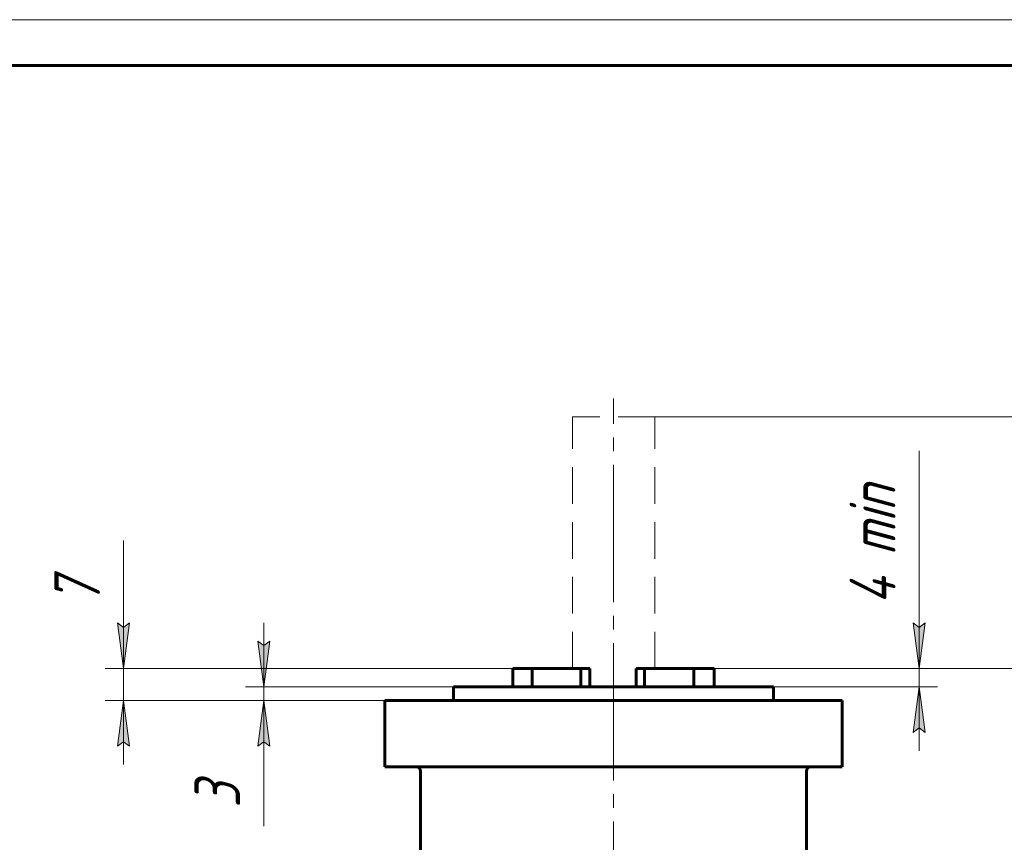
# Model space of a CAD drawing. Header units: millimetres. Extents: x 0 to 596, y 0 to 420.
# Tile 5 of 9: x 104 to 212, y 330 to 420. Entities that reach past the tile are written whole.
import ezdxf

# ---------------------------------------------------------------- set-up
doc = ezdxf.new("R2010")
doc.units = ezdxf.units.MM
for name, pattern in [('K5LT_AXLED', [19.5, 15, -1.5, 1.5, -1.5]), ('K5LT_BASIC', [0]), ('K5LT_DASHED', [6, 4, -2]), ('K5LT_THIN', [0])]:
    doc.linetypes.add(name, pattern=pattern)
doc.layers.add('Системный слой', color=7, linetype='Continuous')
doc.layers.add('Системный слой (1)', color=7, linetype='Continuous', true_color=0x6c6c6c)
doc.styles.add('KDIMTEXTSTYLE', font='txt', dxfattribs={"width": 0.96, "oblique": 15, "height": 5})
doc.styles.add('KTEXTSTYLE', font='txt', dxfattribs={"width": 0.96, "height": 5})
doc.dimstyles.new('KDIMSTYLE (0.50)', dxfattribs={"dimtxt": 5, "dimasz": 1, "dimexe": 2, "dimexo": 0, "dimgap": 1, "dimtad": 1, "dimlfac": 2, "dimtxsty": 'KDIMTEXTSTYLE', "dimsah": 1, "dimcen": 0, "dimdle": 1, "dimadec": 0, "dimazin": 0, "dimtfac": 0.667, "dimtmove": 0, "dimatfit": 3, "dimfxl": 1, "dimtvp": 1, "dimtolj": 1, "dimtzin": 0, "dimarcsym": 0})

# ---------------------------------------------------------------- blocks, each defined once
blk = doc.blocks.new('U18')
at = {"layer": 'Системный слой (1)', "color": 143, "linetype": 'K5LT_BASIC', "lineweight": 60, "true_color": 0x33acca}
for p, q in [((151.6, 347.08), (169.1, 347.08)), ((169.1, 347.08), (186.6, 347.08))]:
    blk.add_line(p, q, dxfattribs=at)
blk = doc.blocks.new('D3')
at = {"layer": 'Системный слой (1)'}
for points in [[(240.25, 344.08), (239.59, 349.08), (238.93, 344.08), (239.59, 344.58)], [(239.59, 196.58), (240.25, 201.58), (239.59, 201.08), (238.93, 201.58)]]:
    blk.add_hatch(color=7, dxfattribs=at).paths.add_polyline_path(points)
at = {"layer": 'Системный слой (1)', "color": 7, "linetype": 'K5LT_THIN', "lineweight": 18, "true_color": 0xffffff}
for p, q in [((177.88, 349.08), (241.59, 349.08)), ((238.93, 344.08), (239.59, 349.08)), ((239.59, 349.08), (240.25, 344.08)), ((239.59, 349.08), (239.59, 196.58)), ((239.59, 344.58), (238.93, 344.08)), ((240.25, 344.08), (239.59, 344.58)), ((239.59, 196.58), (238.93, 201.58)), ((238.93, 201.58), (239.59, 201.08)), ((239.59, 201.08), (240.25, 201.58)), ((240.25, 201.58), (239.59, 196.58)), ((214.1, 196.58), (241.59, 196.58))]:
    blk.add_line(p, q, dxfattribs=at)
blk.add_wipeout([(238.59, 267.49), (231.21, 267.49), (231.21, 277.75), (238.59, 277.75)]).dxf.layer = 'Системный слой (1)'
at = {"layer": 'Системный слой (1)', "color": 7, "insert": (232, 267.49), "char_height": 5, "attachment_point": 1, "rotation": 90, "style": 'KTEXTSTYLE'}
blk.add_mtext('\\fArial|b0|c204|p34;\\H5.0;\\W1.000;\\Q15;\\fGOST Type AU|b0|i0|c204|p34;\\Q15;\\W0.960;305', dxfattribs=at)
blk = doc.blocks.new('KDIMARROW_01')
at = {"layer": 'Системный слой'}
blk.add_hatch(color=0, dxfattribs=at).paths.add_polyline_path([(-5, -0.66), (0, 0), (-5, 0.66), (-4.5, 0)])
at = {"layer": 'Системный слой', "color": 0, "linetype": 'K5LT_THIN', "lineweight": 18}
for p, q in [((-4.5, 0), (-5, 0.66)), ((-5, 0.66), (0, 0)), ((0, 0), (-5, -0.66)), ((-5, -0.66), (-4.5, 0))]:
    blk.add_line(p, q, dxfattribs=at)
at = {"layer": 'Системный слой (1)', "color": 0, "linetype": 'K5LT_THIN', "lineweight": 18}
blk.add_line((169.97, 57.12), (169.47, 57.12), dxfattribs=at)
blk = doc.blocks.new('D4')
at = {"layer": 'Системный слой (1)'}
for points in [[(260.21, 371.58), (259.56, 376.58), (258.9, 371.58), (259.56, 372.08)], [(259.56, 196.58), (260.21, 201.58), (259.56, 201.08), (258.9, 201.58)]]:
    blk.add_hatch(color=7, dxfattribs=at).paths.add_polyline_path(points)
at = {"layer": 'Системный слой (1)', "color": 7, "linetype": 'K5LT_THIN', "lineweight": 18, "true_color": 0xffffff}
for p, q in [((173.6, 376.58), (261.56, 376.58)), ((258.9, 371.58), (259.56, 376.58)), ((259.56, 376.58), (260.21, 371.58)), ((259.56, 376.58), (259.56, 196.58)), ((259.56, 372.08), (258.9, 371.58)), ((260.21, 371.58), (259.56, 372.08)), ((259.56, 196.58), (258.9, 201.58)), ((258.9, 201.58), (259.56, 201.08)), ((259.56, 201.08), (260.21, 201.58)), ((260.21, 201.58), (259.56, 196.58)), ((214.1, 196.58), (261.56, 196.58))]:
    blk.add_line(p, q, dxfattribs=at)
blk.add_wipeout([(258.56, 267.98), (251.17, 267.98), (251.17, 278.74), (258.56, 278.74)]).dxf.layer = 'Системный слой (1)'
at = {"layer": 'Системный слой (1)', "color": 7, "insert": (251.97, 267.98), "char_height": 5, "attachment_point": 1, "rotation": 90, "style": 'KTEXTSTYLE'}
blk.add_mtext('\\fArial|b0|c204|p34;\\H5.0;\\W1.000;\\Q15;\\fGOST Type AU|b0|i0|c204|p34;\\Q15;\\W0.960;360', dxfattribs=at)
blk = doc.blocks.new('D5')
at = {"layer": 'Системный слой (1)'}
for points in [[(115.5, 349.08), (116.16, 354.08), (115.5, 353.58), (114.84, 354.08)], [(116.16, 340.58), (115.5, 345.58), (114.84, 340.58), (115.5, 341.08)]]:
    blk.add_hatch(color=7, dxfattribs=at).paths.add_polyline_path(points)
at = {"layer": 'Системный слой (1)', "color": 7, "linetype": 'K5LT_THIN', "lineweight": 18, "true_color": 0xffffff}
for p, q in [((115.5, 354.09), (115.5, 363.08)), ((115.5, 349.08), (115.5, 356.08)), ((115.5, 353.58), (114.84, 354.08)), ((114.84, 354.08), (115.5, 349.08)), ((115.5, 349.08), (116.16, 354.08)), ((116.16, 354.08), (115.5, 353.58)), ((115.5, 349.08), (115.5, 354.08)), ((160.2, 349.08), (113.5, 349.08)), ((115.5, 345.58), (115.5, 349.08)), ((150.85, 345.58), (113.5, 345.58)), ((115.5, 345.58), (114.84, 340.58)), ((116.16, 340.58), (115.5, 345.58)), ((115.5, 345.58), (115.5, 338.58)), ((114.84, 340.58), (115.5, 341.08)), ((115.5, 341.08), (116.16, 340.58))]:
    blk.add_line(p, q, dxfattribs=at)
blk.add_wipeout([(114.5, 356.09), (107.12, 356.09), (107.12, 360.88), (114.5, 360.88)]).dxf.layer = 'Системный слой (1)'
at = {"layer": 'Системный слой (1)', "color": 7, "insert": (107.91, 356.09), "char_height": 5, "attachment_point": 1, "rotation": 90, "style": 'KTEXTSTYLE'}
blk.add_mtext('\\fArial|b0|c204|p34;\\H5.0;\\W1.000;\\Q15;\\fGOST Type AU|b0|i0|c204|p34;\\Q15;\\W0.960;7', dxfattribs=at)
blk = doc.blocks.new('D6')
at = {"layer": 'Системный слой (1)'}
for points in [[(130.85, 347.08), (131.51, 352.08), (130.85, 351.58), (130.19, 352.08)], [(131.51, 340.58), (130.85, 345.58), (130.19, 340.58), (130.85, 341.08)]]:
    blk.add_hatch(color=7, dxfattribs=at).paths.add_polyline_path(points)
at = {"layer": 'Системный слой (1)', "color": 7, "linetype": 'K5LT_THIN', "lineweight": 18, "true_color": 0xffffff}
for p, q in [((130.85, 347.08), (130.85, 354.08)), ((130.85, 351.58), (130.19, 352.08)), ((130.19, 352.08), (130.85, 347.08)), ((130.85, 347.08), (131.51, 352.08)), ((131.51, 352.08), (130.85, 351.58)), ((151.6, 347.08), (128.85, 347.08)), ((130.85, 345.58), (130.85, 347.08)), ((144.1, 345.58), (128.85, 345.58)), ((130.85, 345.58), (130.19, 340.58)), ((131.51, 340.58), (130.85, 345.58)), ((130.85, 345.58), (130.85, 338.58)), ((130.85, 345.58), (130.85, 340.59)), ((130.19, 340.58), (130.85, 341.08)), ((130.85, 341.08), (131.51, 340.58)), ((130.85, 340.59), (130.85, 331.86))]:
    blk.add_line(p, q, dxfattribs=at)
blk.add_wipeout([(129.85, 333.86), (122.47, 333.86), (122.47, 338.4), (129.85, 338.4)]).dxf.layer = 'Системный слой (1)'
at = {"layer": 'Системный слой (1)', "color": 7, "insert": (123.26, 333.86), "char_height": 5, "attachment_point": 1, "rotation": 90, "style": 'KTEXTSTYLE'}
blk.add_mtext('\\fArial|b0|c204|p34;\\H5.0;\\W1.000;\\Q15;\\fGOST Type AU|b0|i0|c204|p34;\\Q15;\\W0.960;3', dxfattribs=at)
blk = doc.blocks.new('D7')
at = {"layer": 'Системный слой (1)'}
for points in [[(202.53, 349.08), (203.18, 354.08), (202.53, 353.58), (201.87, 354.08)], [(203.18, 342.08), (202.53, 347.08), (201.87, 342.08), (202.53, 342.58)]]:
    blk.add_hatch(color=7, dxfattribs=at).paths.add_polyline_path(points)
at = {"layer": 'Системный слой (1)', "color": 7, "linetype": 'K5LT_THIN', "lineweight": 18, "true_color": 0xffffff}
for p, q in [((202.53, 354.08), (202.53, 372.87)), ((202.53, 349.08), (202.53, 356.08)), ((202.53, 353.58), (201.87, 354.08)), ((201.87, 354.08), (202.53, 349.08)), ((202.53, 349.08), (203.18, 354.08)), ((203.18, 354.08), (202.53, 353.58)), ((202.53, 349.08), (202.53, 354.08)), ((175.19, 349.08), (204.53, 349.08)), ((202.53, 347.08), (202.53, 349.08)), ((186.6, 347.08), (204.53, 347.08)), ((202.53, 347.08), (201.87, 342.08)), ((203.18, 342.08), (202.53, 347.08)), ((202.53, 347.08), (202.53, 340.08)), ((201.87, 342.08), (202.53, 342.58)), ((202.53, 342.58), (203.18, 342.08))]:
    blk.add_line(p, q, dxfattribs=at)
blk.add_wipeout([(201.53, 356.08), (194.14, 356.08), (194.14, 370.28), (201.53, 370.28)]).dxf.layer = 'Системный слой (1)'
at = {"layer": 'Системный слой (1)', "color": 7, "insert": (194.94, 356.08), "char_height": 5, "attachment_point": 1, "rotation": 90, "style": 'KTEXTSTYLE'}
blk.add_mtext('\\fArial|b0|c204|p34;\\H5.0;\\W1.000;\\Q15;\\fGOST Type AU|b0|i0|c204|p34;\\Q15;\\W0.960;4 min', dxfattribs=at)
blk = doc.blocks.new('U35')
at = {"color": 7, "linetype": 'K5LT_THIN', "lineweight": 18, "true_color": 0xffffff}
blk.add_line((0, 420), (594, 420), dxfattribs=at)
at = {"color": 143, "linetype": 'K5LT_BASIC', "lineweight": 60, "true_color": 0x33acca}
blk.add_line((20, 415), (589, 415), dxfattribs=at)

msp = doc.modelspace()

# ---------------------------------------------------------------- linework, layer by layer
at = {"layer": 'Системный слой (1)', "color": 30, "linetype": 'K5LT_AXLED', "lineweight": 18, "true_color": 0xff8000}
msp.add_line((169.0952, 278.3383), (169.0952, 378.5825), dxfattribs=at)
at = {"layer": 'Системный слой (1)', "color": 7, "linetype": 'K5LT_DASHED', "lineweight": 18, "true_color": 0xffffff}
for p, q in [((164.5952, 349.0825), (164.5952, 376.5825)), ((173.5952, 376.5825), (164.5952, 376.5825)), ((173.5952, 349.0825), (173.5952, 376.5825))]:
    msp.add_line(p, q, dxfattribs=at)
at = {"layer": 'Системный слой (1)', "color": 143, "linetype": 'K5LT_BASIC', "lineweight": 60, "true_color": 0x33acca}
for p, q in [((158.0969, 347.0825), (158.0969, 349.0825)), ((158.0969, 349.0825), (160.196, 349.0825)), ((160.196, 347.0825), (160.196, 349.0825)), ((160.196, 349.0825), (165.514, 349.0825)), ((165.514, 349.0825), (166.4907, 349.0825)), ((165.514, 347.0825), (165.514, 349.0825)), ((166.4907, 347.0825), (166.4907, 349.0825)), ((171.5674, 347.0825), (171.5674, 349.0825)), ((171.5674, 349.0825), (172.4944, 349.0825)), ((172.4944, 349.0825), (177.8802, 349.0825)), ((172.4944, 347.0825), (172.4944, 349.0825)), ((177.8802, 349.0825), (180.0952, 349.0825)), ((177.8802, 347.0825), (177.8802, 349.0825)), ((180.0952, 347.0825), (180.0952, 349.0825)), ((151.5952, 345.5825), (151.5952, 347.0825)), ((186.5952, 345.5825), (186.5952, 347.0825)), ((144.0952, 345.5825), (150.8452, 345.5825)), ((144.0952, 338.3325), (144.0952, 345.5825)), ((150.8452, 345.5825), (187.3452, 345.5825)), ((187.3452, 345.5825), (194.0952, 345.5825)), ((194.0952, 338.3325), (194.0952, 345.5825)), ((150.8452, 338.3325), (144.0952, 338.3325)), ((150.8452, 338.3325), (187.3452, 338.3325)), ((194.0952, 338.3325), (187.3452, 338.3325)), ((147.994, 321.8325), (147.994, 337.8325)), ((190.1965, 321.8325), (190.1965, 337.8325))]:
    msp.add_line(p, q, dxfattribs=at)
for centre, start, end in [((147.494, 337.8325), 0, 90), ((190.6965, 337.8325), 90, 180)]:
    msp.add_arc(centre, 0.5, start, end, dxfattribs=at)

# ---------------------------------------------------------------- block references
at = {"layer": 'Системный слой (1)'}
msp.add_blockref('U18', (0, 0), dxfattribs=at)

# ---------------------------------------------------------------- next in the draw order: dimensions: what is measured, and where the dimension line sits
at = {"layer": 'Системный слой (1)', "color": 7}
for base, p1, p2, override, picture, middle in [((115.5014, 345.5825), (160.196, 349.0825), (150.8452, 345.5825), {"dimexo": 0, "dimtoh": 1, "dimpost": '\\fGOST Type AU|b0|c204|p34;\\H5.0;\\W0.960;\\Q15;<>', "dimblk1": 'KDIMARROW_01', "dimblk2": 'KDIMARROW_01', "dimse1": 0, "dimse2": 0, "dimclrt": 7, "dimtol": 1, "dimtp": 0, "dimtm": 0, "dimtdec": 5, "dimtmove": 1, "dimtolj": 1}, 'D5', (115.5014, 358.585)), ((239.5904, 349.0825), (214.0952, 196.5825), (177.8802, 349.0825), {"dimexo": 0, "dimpost": '\\fGOST Type AU|b0|c204|p34;\\H5.0;\\W0.960;\\Q15;<>', "dimblk1": 'KDIMARROW_01', "dimblk2": 'KDIMARROW_01', "dimse1": 0, "dimse2": 0, "dimclrt": 7, "dimtol": 1, "dimtp": 0, "dimtm": 0, "dimtdec": 5, "dimtolj": 1}, 'D3', (239.5904, 272.8325))]:
    dim = msp.add_linear_dim(base=base, p1=p1, p2=p2, angle=90, dimstyle='KDIMSTYLE (0.50)', override=override, dxfattribs=at)
    dim.commit()
    dim.dimension.update_dxf_attribs({"geometry": picture, "text_midpoint": middle, "dimtype": 160})

# ---------------------------------------------------------------- next in the draw order: dimensions: what is measured, and where the dimension line sits
for base, p1, p2, override, picture, middle in [((259.5565, 376.5825), (214.0952, 196.5825), (173.5952, 376.5825), {"dimexo": 0, "dimpost": '\\fGOST Type AU|b0|c204|p34;\\H5.0;\\W0.960;\\Q15;<>', "dimblk1": 'KDIMARROW_01', "dimblk2": 'KDIMARROW_01', "dimse1": 0, "dimse2": 0, "dimclrt": 7, "dimtol": 1, "dimtp": 0, "dimtm": 0, "dimtdec": 5, "dimtolj": 1}, 'D4', (259.5565, 273.5825)), ((130.8488, 345.5825), (151.5952, 347.0825), (144.0952, 345.5825), {"dimexo": 0, "dimtoh": 1, "dimpost": '\\fGOST Type AU|b0|c204|p34;\\H5.0;\\W0.960;\\Q15;<>', "dimblk1": 'KDIMARROW_01', "dimblk2": 'KDIMARROW_01', "dimse1": 0, "dimse2": 0, "dimclrt": 7, "dimtol": 1, "dimtp": 0, "dimtm": 0, "dimtdec": 5, "dimtmove": 1, "dimtolj": 1}, 'D6', (130.8488, 336.2223))]:
    dim = msp.add_linear_dim(base=base, p1=p1, p2=p2, angle=90, dimstyle='KDIMSTYLE (0.50)', override=override, dxfattribs=at)
    dim.commit()
    dim.dimension.update_dxf_attribs({"geometry": picture, "text_midpoint": middle, "dimtype": 160})

# ---------------------------------------------------------------- next in the draw order: dimensions: what is measured, and where the dimension line sits
dim = msp.add_linear_dim(base=(202.5251, 347.0825), p1=(175.1873, 349.0825), p2=(186.5952, 347.0825), angle=90, dimstyle='KDIMSTYLE (0.50)', override={"dimexo": 0, "dimtoh": 1, "dimpost": '\\fGOST Type AU|b0|c204|p34;\\H5.0;\\W0.960;\\Q15;<>\\fGOST Type AU|b0|c204|p34;\\H5.0;\\W0.960;\\Q15;\\fGOST Type AU|b0|i0|c204|p34;\\Q15; min', "dimblk1": 'KDIMARROW_01', "dimblk2": 'KDIMARROW_01', "dimse1": 0, "dimse2": 0, "dimclrt": 7, "dimtol": 1, "dimtp": 0, "dimtm": 0, "dimtdec": 5, "dimtmove": 1, "dimtolj": 1}, dxfattribs=at)
dim.commit()
dim.dimension.update_dxf_attribs({"geometry": 'D7', "text_midpoint": (202.5251, 363.4748), "dimtype": 160})

# ---------------------------------------------------------------- next in the draw order: block references
msp.add_blockref('U35', (0, 0))

doc.saveas('drawing.dxf')
